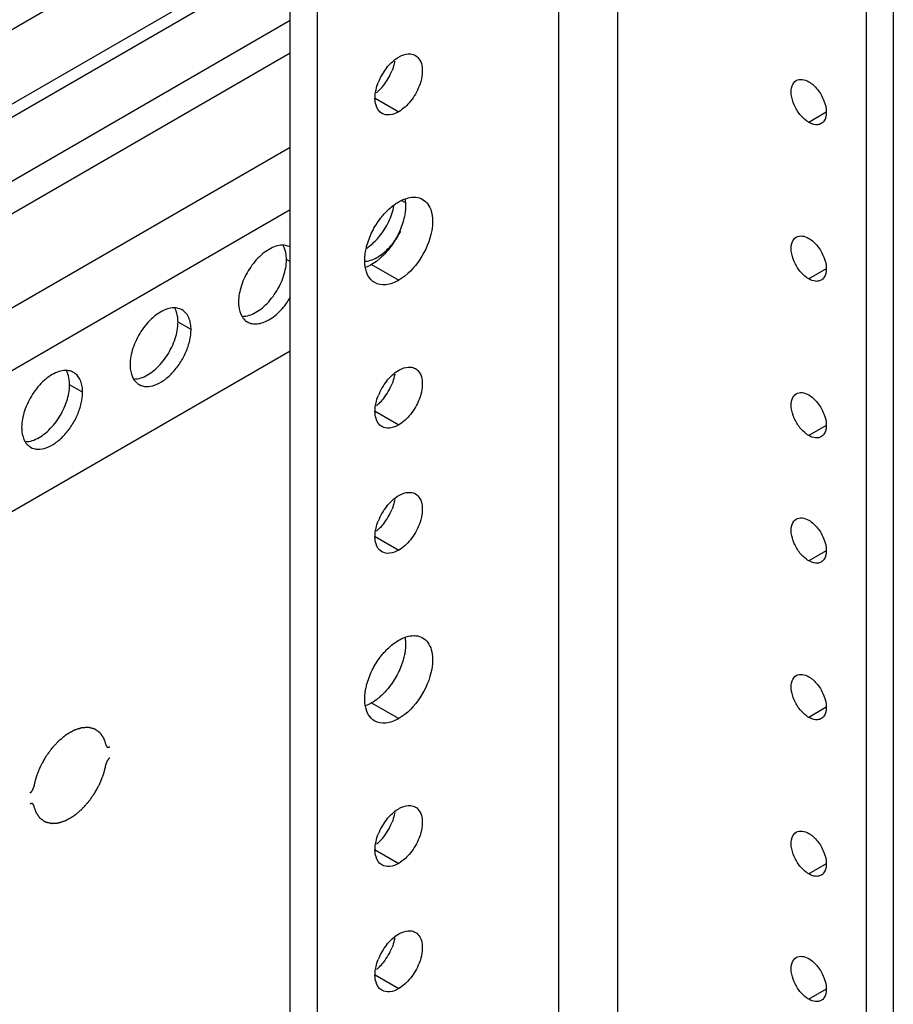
# Model space of a CAD drawing. Header units: inches. Extents: x 3 to 177, y 3 to 114.
# Tile 87 of 95: x 154.43 to 156.33, y 92.97 to 95.11. Entities that reach past the tile are written whole.
import ezdxf

# ---------------------------------------------------------------- set-up
doc = ezdxf.new("R2010")
doc.units = ezdxf.units.IN
doc.header["$LTSCALE"] = 9.973333
doc.header["$MEASUREMENT"] = 0
doc.layers.get('0').update_dxf_attribs({"linetype": 'CONTINUOUS'})
doc.layers.add('03_ALL_AXES', color=7, linetype='CONTINUOUS')
doc.layers.add('05_ALL_CURVES', color=7, linetype='CONTINUOUS')

msp = doc.modelspace()

# ---------------------------------------------------------------- linework, layer by layer
at = {"color": 7, "linetype": 'Continuous'}
for p, q in [((155.0221, 92.1159), (155.0221, 98.8192)), ((155.081, 92.0818), (155.081, 98.7851)), ((155.6061, 91.7786), (155.6061, 98.482)), ((155.7344, 91.7046), (155.7344, 98.4079)), ((156.2741, 98.0963), (156.2741, 91.393)), ((156.333, 98.0623), (156.333, 91.359)), ((155.0221, 95.4364), (153.6866, 94.6653)), ((155.0221, 95.2747), (152.2864, 93.6953)), ((152.3108, 93.6812), (155.0221, 95.2465)), ((155.0221, 95.107), (152.4316, 93.6114)), ((155.0221, 95.0363), (152.4929, 93.576)), ((152.6696, 93.474), (155.0221, 94.8322)), ((152.7875, 93.4059), (155.0221, 94.6961)), ((153.0529, 93.2527), (155.0221, 94.3896))]:
    msp.add_line(p, q, dxfattribs=at)
at = {"layer": '03_ALL_AXES', "color": 7, "linetype": 'Continuous'}
for p, q in [((155.2064, 94.9386), (155.2578, 94.9089)), ((156.1874, 94.9078), (156.1492, 94.8858)), ((155.2708, 94.7117), (155.2645, 94.7153)), ((155.0221, 94.5831), (155.0138, 94.5879)), ((155.1988, 94.5769), (155.2578, 94.5428)), ((156.1874, 94.5676), (156.1492, 94.5456)), ((154.8064, 94.4355), (154.7781, 94.4518)), ((154.5707, 94.2994), (154.5424, 94.3157)), ((155.2064, 94.2581), (155.2578, 94.2285)), ((156.1874, 94.2274), (156.1492, 94.2054)), ((155.2064, 93.986), (155.2578, 93.9563)), ((156.1874, 93.9552), (156.1492, 93.9332)), ((155.1988, 93.6243), (155.2578, 93.5903)), ((156.1874, 93.615), (156.1492, 93.593)), ((155.2064, 93.3056), (155.2578, 93.2759)), ((156.1874, 93.2748), (156.1492, 93.2528)), ((155.2064, 93.0334), (155.2578, 93.0037)), ((156.1874, 93.0026), (156.1492, 92.9806))]:
    msp.add_line(p, q, dxfattribs=at)
for centre, radius, start, end in [((155.3282, 94.9276), 0.1232, 141.2221, 158.7782), ((155.1285, 95.0429), 0.1232, 321.2221, 338.7782), ((155.1385, 95.0349), 0.1104, 314.204, 321.2051), ((155.1468, 95.0264), 0.0986, 309.5335, 314.1947), ((155.1202, 94.7221), 0.1596, 321.2746, 332.9424), ((155.0055, 94.5798), 0.039, 84.9317, 89.9013), ((155.1296, 94.7148), 0.1476, 318.712, 321.2156), ((154.7698, 94.4437), 0.039, 84.9317, 89.9013), ((154.7713, 94.4511), 0.0314, 51.4033, 60.0287), ((154.9447, 94.4794), 0.0314, 231.4033, 240.0287), ((154.5341, 94.3076), 0.039, 84.9317, 89.9013), ((154.5356, 94.315), 0.0314, 51.4033, 60.0287), ((154.709, 94.3433), 0.0314, 231.4033, 240.0287), ((155.3282, 94.2472), 0.1232, 141.2221, 158.7782), ((155.1285, 94.3625), 0.1232, 321.2221, 338.7782), ((155.1468, 94.346), 0.0986, 309.5335, 314.1947), ((155.1385, 94.3544), 0.1104, 314.204, 321.2051), ((154.4733, 94.2073), 0.0314, 231.4033, 240.0287), ((155.3282, 93.975), 0.1232, 141.2221, 158.7782), ((155.1285, 94.0903), 0.1232, 321.2221, 338.7782), ((155.1468, 94.0738), 0.0986, 309.5335, 314.1947), ((155.1385, 94.0823), 0.1104, 314.204, 321.2051), ((155.3282, 93.2946), 0.1232, 141.2221, 158.7782), ((155.1285, 93.4099), 0.1232, 321.2221, 338.7782), ((155.1385, 93.4019), 0.1104, 314.204, 321.2051), ((155.1468, 93.3934), 0.0986, 309.5335, 314.1947), ((155.3282, 93.0224), 0.1232, 141.2221, 158.7782), ((155.1285, 93.1377), 0.1232, 321.2221, 338.7782), ((155.1385, 93.1297), 0.1104, 314.204, 321.2051), ((155.1468, 93.1212), 0.0986, 309.5335, 314.1947)]:
    msp.add_arc(centre, radius, start, end, dxfattribs=at)
for points in [[(155.2471, 95.0201), (155.2505, 95.0229), (155.254, 95.0254), (155.2578, 95.0276)], [(155.2835, 95.0345), (155.2872, 95.0341), (155.2909, 95.033), (155.2941, 95.0312)], [(156.1762, 94.8831), (156.1738, 94.8817), (156.171, 94.8809), (156.1683, 94.8807)], [(156.1823, 94.8887), (156.1807, 94.8865), (156.1786, 94.8845), (156.1762, 94.8831)], [(155.2578, 94.7132), (155.2615, 94.7153), (155.2653, 94.7172), (155.2693, 94.7188)], [(155.2309, 94.6038), (155.2266, 94.5989), (155.2219, 94.5943), (155.217, 94.59)], [(155.1988, 94.5769), (155.1946, 94.5744), (155.1901, 94.5723), (155.1855, 94.5706)], [(156.1762, 94.5429), (156.1738, 94.5415), (156.171, 94.5407), (156.1683, 94.5404)], [(156.1823, 94.5485), (156.1807, 94.5463), (156.1786, 94.5443), (156.1762, 94.5429)], [(155.2471, 94.3397), (155.2505, 94.3424), (155.254, 94.345), (155.2578, 94.3471)], [(155.2835, 94.354), (155.2872, 94.3537), (155.2909, 94.3526), (155.2941, 94.3507)], [(156.1762, 94.2027), (156.1738, 94.2013), (156.171, 94.2005), (156.1683, 94.2002)], [(156.1823, 94.2083), (156.1807, 94.206), (156.1786, 94.2041), (156.1762, 94.2027)], [(155.2835, 94.0819), (155.2872, 94.0815), (155.2909, 94.0804), (155.2941, 94.0786)], [(155.2471, 94.0675), (155.2505, 94.0703), (155.254, 94.0728), (155.2578, 94.075)], [(156.1823, 93.9361), (156.1807, 93.9339), (156.1786, 93.9319), (156.1762, 93.9305)], [(156.1762, 93.9305), (156.1738, 93.9291), (156.171, 93.9283), (156.1683, 93.9281)], [(155.2578, 93.7606), (155.262, 93.7631), (155.2665, 93.7652), (155.2711, 93.7669)], [(155.2309, 93.6512), (155.2266, 93.6463), (155.2219, 93.6417), (155.217, 93.6374)], [(155.1988, 93.6243), (155.1946, 93.6218), (155.1901, 93.6197), (155.1855, 93.618)], [(156.1762, 93.5903), (156.1738, 93.5889), (156.171, 93.5881), (156.1683, 93.5879)], [(156.1823, 93.5959), (156.1807, 93.5937), (156.1786, 93.5917), (156.1762, 93.5903)], [(155.2835, 93.4014), (155.2872, 93.4011), (155.2909, 93.4), (155.2941, 93.3982)], [(155.2471, 93.3871), (155.2505, 93.3899), (155.254, 93.3924), (155.2578, 93.3946)], [(156.1762, 93.2501), (156.1738, 93.2487), (156.171, 93.2479), (156.1683, 93.2477)], [(156.1823, 93.2557), (156.1807, 93.2535), (156.1786, 93.2515), (156.1762, 93.2501)], [(155.2471, 93.1149), (155.2505, 93.1177), (155.254, 93.1202), (155.2578, 93.1224)], [(155.2835, 93.1293), (155.2872, 93.129), (155.2909, 93.1278), (155.2941, 93.126)], [(156.1762, 92.9779), (156.1738, 92.9765), (156.171, 92.9757), (156.1683, 92.9755)], [(156.1823, 92.9836), (156.1807, 92.9813), (156.1786, 92.9793), (156.1762, 92.9779)]]:
    msp.add_open_spline(points, degree=3, dxfattribs=at)
for points, knots in [([(155.2578, 95.0276), (155.2599, 95.0288), (155.2679, 95.0328), (155.277, 95.035), (155.2835, 95.0345)], [0, 0, 0, 0, 0.277752, 1, 1, 1, 1]), ([(155.2941, 95.0312), (155.2981, 95.0288), (155.3054, 95.0209), (155.3098, 95.0044), (155.3088, 94.9847), (155.305, 94.9712), (155.3023, 94.9643)], [0, 0, 0, 0, 0.193682, 0.420709, 0.692081, 1, 1, 1, 1]), ([(155.2321, 95.0048), (155.2332, 95.0062), (155.2379, 95.0117), (155.243, 95.0167), (155.2471, 95.0201)], [0, 0, 0, 0, 0.25786, 1, 1, 1, 1]), ([(155.2491, 95.019), (155.2488, 95.0173), (155.2474, 95.0102), (155.2453, 95.0033), (155.2433, 94.9983)], [0, 0, 0, 0, 0.241662, 1, 1, 1, 1]), ([(156.1222, 94.9766), (156.1258, 94.9787), (156.1358, 94.9802), (156.1447, 94.9765), (156.1492, 94.974)], [0, 0, 0, 0, 0.45002, 1, 1, 1, 1]), ([(155.2075, 94.9515), (155.2078, 94.9532), (155.2092, 94.9603), (155.2113, 94.9671), (155.2133, 94.9722)], [0, 0, 0, 0, 0.241662, 1, 1, 1, 1]), ([(155.3023, 94.9643), (155.2977, 94.9526), (155.2856, 94.9315), (155.2677, 94.9146), (155.2578, 94.9089)], [0, 0, 0, 0, 0.522775, 1, 1, 1, 1]), ([(156.1301, 94.9027), (156.125, 94.9091), (156.1167, 94.9229), (156.1104, 94.9444), (156.1109, 94.9639), (156.1179, 94.9741), (156.1222, 94.9766)], [0, 0, 0, 0, 0.300903, 0.584207, 0.817574, 1, 1, 1, 1]), ([(156.1492, 94.974), (156.1566, 94.9697), (156.1699, 94.9572), (156.1831, 94.934), (156.189, 94.9101), (156.186, 94.8941), (156.1823, 94.8887)], [0, 0, 0, 0, 0.258394, 0.541451, 0.799846, 1, 1, 1, 1]), ([(155.2214, 94.9053), (155.2151, 94.909), (155.2052, 94.9248), (155.2059, 94.9421), (155.2075, 94.9515)], [0, 0, 0, 0, 0.433079, 1, 1, 1, 1]), ([(155.2578, 94.9089), (155.2518, 94.9054), (155.2398, 94.9005), (155.2263, 94.9025), (155.2214, 94.9053)], [0, 0, 0, 0, 0.549981, 1, 1, 1, 1]), ([(156.1492, 94.8858), (156.1475, 94.8868), (156.1404, 94.8915), (156.1342, 94.8976), (156.1301, 94.9027)], [0, 0, 0, 0, 0.231048, 1, 1, 1, 1]), ([(156.1683, 94.8807), (156.1668, 94.8805), (156.1601, 94.8807), (156.1537, 94.8832), (156.1492, 94.8858)], [0, 0, 0, 0, 0.225557, 1, 1, 1, 1]), ([(155.2693, 94.7188), (155.271, 94.7195), (155.2776, 94.7218), (155.2846, 94.7231), (155.2898, 94.7233)], [0, 0, 0, 0, 0.2659, 1, 1, 1, 1]), ([(155.2898, 94.7233), (155.2916, 94.7233), (155.2986, 94.7231), (155.3055, 94.7209), (155.3099, 94.7184)], [0, 0, 0, 0, 0.262582, 1, 1, 1, 1]), ([(155.2164, 94.6386), (155.2242, 94.6483), (155.2372, 94.6691), (155.2452, 94.6924), (155.2475, 94.7041)], [0, 0, 0, 0, 0.509126, 1, 1, 1, 1]), ([(155.2258, 94.6863), (155.2282, 94.6891), (155.2378, 94.6992), (155.2489, 94.7081), (155.2578, 94.7132)], [0, 0, 0, 0, 0.265662, 1, 1, 1, 1]), ([(155.2716, 94.718), (155.272, 94.7154), (155.2732, 94.7043), (155.2723, 94.693), (155.2708, 94.6846)], [0, 0, 0, 0, 0.232633, 1, 1, 1, 1]), ([(155.3099, 94.7184), (155.3144, 94.7158), (155.3226, 94.7081), (155.3298, 94.6919), (155.3323, 94.6721), (155.331, 94.658), (155.3297, 94.6506)], [0, 0, 0, 0, 0.206058, 0.435043, 0.699368, 1, 1, 1, 1]), ([(155.2001, 94.6478), (155.2052, 94.6583), (155.2134, 94.6715), (155.2232, 94.6834), (155.2258, 94.6863)], [0, 0, 0, 0, 0.75367, 1, 1, 1, 1]), ([(155.2708, 94.6846), (155.2701, 94.6811), (155.2669, 94.6665), (155.2615, 94.6524), (155.2565, 94.6422)], [0, 0, 0, 0, 0.239985, 1, 1, 1, 1]), ([(155.1858, 94.6055), (155.1865, 94.609), (155.1897, 94.6236), (155.1951, 94.6377), (155.2001, 94.6478)], [0, 0, 0, 0, 0.239985, 1, 1, 1, 1]), ([(155.1886, 94.6126), (155.1911, 94.6142), (155.2013, 94.6218), (155.2103, 94.631), (155.2164, 94.6386)], [0, 0, 0, 0, 0.236213, 1, 1, 1, 1]), ([(155.2565, 94.6422), (155.2514, 94.6318), (155.2432, 94.6186), (155.2334, 94.6066), (155.2309, 94.6038)], [0, 0, 0, 0, 0.75367, 1, 1, 1, 1]), ([(155.3297, 94.6506), (155.3257, 94.6284), (155.3077, 94.5869), (155.2764, 94.5536), (155.2578, 94.5428)], [0, 0, 0, 0, 0.512472, 1, 1, 1, 1]), ([(156.1222, 94.6364), (156.1258, 94.6385), (156.1358, 94.64), (156.1447, 94.6363), (156.1492, 94.6337)], [0, 0, 0, 0, 0.45002, 1, 1, 1, 1]), ([(155.0056, 94.6188), (155.0041, 94.6188), (154.9979, 94.6185), (154.9918, 94.6169), (154.9874, 94.6153)], [0, 0, 0, 0, 0.235436, 1, 1, 1, 1]), ([(155.0098, 94.6117), (155.0096, 94.6124), (155.0085, 94.6149), (155.0073, 94.6174), (155.0062, 94.6191)], [0, 0, 0, 0, 0.257173, 1, 1, 1, 1]), ([(155.0227, 94.6144), (155.0217, 94.615), (155.0174, 94.6172), (155.0126, 94.6183), (155.009, 94.6187)], [0, 0, 0, 0, 0.245653, 1, 1, 1, 1]), ([(155.1855, 94.584), (155.1952, 94.5848), (155.2163, 94.5935), (155.2326, 94.6083), (155.2405, 94.6173)], [0, 0, 0, 0, 0.448677, 1, 1, 1, 1]), ([(156.1301, 94.5625), (156.125, 94.5689), (156.1167, 94.5827), (156.1104, 94.6042), (156.1109, 94.6237), (156.1179, 94.6339), (156.1222, 94.6364)], [0, 0, 0, 0, 0.300903, 0.584207, 0.817574, 1, 1, 1, 1]), ([(156.1492, 94.6337), (156.1566, 94.6295), (156.1699, 94.617), (156.1831, 94.5938), (156.189, 94.5698), (156.186, 94.5539), (156.1823, 94.5485)], [0, 0, 0, 0, 0.258394, 0.541451, 0.799846, 1, 1, 1, 1]), ([(154.9874, 94.6153), (154.9768, 94.6113), (154.9561, 94.5973), (154.9318, 94.5679), (154.9147, 94.5328), (154.9096, 94.5072), (154.9096, 94.4951)], [0, 0, 0, 0, 0.22565, 0.487907, 0.756853, 1, 1, 1, 1]), ([(155.0138, 94.5879), (155.0138, 94.59), (155.0135, 94.5981), (155.0119, 94.6062), (155.0098, 94.6117)], [0, 0, 0, 0, 0.268124, 1, 1, 1, 1]), ([(155.185, 94.5721), (155.1846, 94.5747), (155.1834, 94.5858), (155.1843, 94.597), (155.1858, 94.6055)], [0, 0, 0, 0, 0.232633, 1, 1, 1, 1]), ([(154.9361, 94.4677), (154.9466, 94.4716), (154.9674, 94.4857), (154.9917, 94.5151), (155.0088, 94.5501), (155.0138, 94.5757), (155.0138, 94.5879)], [0, 0, 0, 0, 0.22565, 0.487907, 0.756853, 1, 1, 1, 1]), ([(155.217, 94.59), (155.2156, 94.5887), (155.2098, 94.5839), (155.2036, 94.5796), (155.1988, 94.5769)], [0, 0, 0, 0, 0.260856, 1, 1, 1, 1]), ([(155.2056, 94.5377), (155.2001, 94.5408), (155.1902, 94.5513), (155.1861, 94.5648), (155.185, 94.5721)], [0, 0, 0, 0, 0.463491, 1, 1, 1, 1]), ([(156.1492, 94.5456), (156.1475, 94.5465), (156.1404, 94.5513), (156.1342, 94.5574), (156.1301, 94.5625)], [0, 0, 0, 0, 0.231048, 1, 1, 1, 1]), ([(155.2578, 94.5428), (155.2491, 94.5379), (155.2319, 94.5307), (155.2126, 94.5336), (155.2056, 94.5377)], [0, 0, 0, 0, 0.550513, 1, 1, 1, 1]), ([(156.1683, 94.5404), (156.1668, 94.5403), (156.1601, 94.5404), (156.1537, 94.543), (156.1492, 94.5456)], [0, 0, 0, 0, 0.225557, 1, 1, 1, 1]), ([(154.9096, 94.4951), (154.9096, 94.4921), (154.9102, 94.4814), (154.9132, 94.4705), (154.9173, 94.4639)], [0, 0, 0, 0, 0.276625, 1, 1, 1, 1]), ([(154.929, 94.4522), (154.9321, 94.4504), (154.9392, 94.4478), (154.951, 94.4475), (154.9635, 94.4506), (154.9815, 94.4591), (155.003, 94.4771), (155.0166, 94.4957), (155.0226, 94.5061)], [0, 0, 0, 0, 0.090888, 0.188186, 0.296334, 0.417232, 0.693673, 1, 1, 1, 1]), ([(154.7517, 94.4792), (154.7411, 94.4752), (154.7204, 94.4612), (154.6961, 94.4318), (154.679, 94.3967), (154.6739, 94.3711), (154.6739, 94.359)], [0, 0, 0, 0, 0.22565, 0.487907, 0.756853, 1, 1, 1, 1]), ([(154.7699, 94.4827), (154.7684, 94.4827), (154.7622, 94.4824), (154.7561, 94.4809), (154.7517, 94.4792)], [0, 0, 0, 0, 0.235436, 1, 1, 1, 1]), ([(154.7741, 94.4757), (154.7739, 94.4763), (154.7728, 94.4788), (154.7716, 94.4813), (154.7705, 94.483)], [0, 0, 0, 0, 0.257173, 1, 1, 1, 1]), ([(154.787, 94.4783), (154.786, 94.4789), (154.7817, 94.4811), (154.7769, 94.4823), (154.7733, 94.4826)], [0, 0, 0, 0, 0.245653, 1, 1, 1, 1]), ([(154.7781, 94.4518), (154.7781, 94.454), (154.7778, 94.462), (154.7762, 94.4701), (154.7741, 94.4757)], [0, 0, 0, 0, 0.268124, 1, 1, 1, 1]), ([(154.8064, 94.4355), (154.8064, 94.4397), (154.8058, 94.4478), (154.8022, 94.4622), (154.7961, 94.4715), (154.7909, 94.4757)], [0, 0, 0, 0, 0.287162, 0.548363, 1, 1, 1, 1]), ([(154.9179, 94.4641), (154.9193, 94.4641), (154.9255, 94.4645), (154.9316, 94.466), (154.9361, 94.4677)], [0, 0, 0, 0, 0.235436, 1, 1, 1, 1]), ([(154.7004, 94.3316), (154.7109, 94.3356), (154.7317, 94.3496), (154.756, 94.379), (154.7731, 94.4141), (154.7781, 94.4397), (154.7781, 94.4518)], [0, 0, 0, 0, 0.22565, 0.487907, 0.756853, 1, 1, 1, 1]), ([(154.9173, 94.4639), (154.9178, 94.463), (154.92, 94.4597), (154.9228, 94.4567), (154.9251, 94.4549)], [0, 0, 0, 0, 0.258072, 1, 1, 1, 1]), ([(154.6933, 94.3161), (154.698, 94.3134), (154.7098, 94.3104), (154.7287, 94.3142), (154.748, 94.3247), (154.7666, 94.3412), (154.7829, 94.3621), (154.7958, 94.3859), (154.8042, 94.4106), (154.8064, 94.4275), (154.8064, 94.4355)], [0, 0, 0, 0, 0.086936, 0.18641, 0.303807, 0.437621, 0.582126, 0.729411, 0.871212, 1, 1, 1, 1]), ([(154.6739, 94.359), (154.6739, 94.356), (154.6745, 94.3453), (154.6775, 94.3344), (154.6816, 94.3278)], [0, 0, 0, 0, 0.276625, 1, 1, 1, 1]), ([(154.516, 94.3431), (154.5054, 94.3392), (154.4847, 94.3251), (154.4604, 94.2957), (154.4433, 94.2606), (154.4382, 94.2351), (154.4382, 94.2229)], [0, 0, 0, 0, 0.22565, 0.487907, 0.756853, 1, 1, 1, 1]), ([(154.5342, 94.3467), (154.5327, 94.3467), (154.5265, 94.3463), (154.5204, 94.3448), (154.516, 94.3431)], [0, 0, 0, 0, 0.235436, 1, 1, 1, 1]), ([(154.5384, 94.3396), (154.5382, 94.3402), (154.5371, 94.3428), (154.5359, 94.3452), (154.5348, 94.3469)], [0, 0, 0, 0, 0.257173, 1, 1, 1, 1]), ([(154.5513, 94.3423), (154.5503, 94.3429), (154.546, 94.345), (154.5412, 94.3462), (154.5376, 94.3465)], [0, 0, 0, 0, 0.245653, 1, 1, 1, 1]), ([(154.5424, 94.3157), (154.5424, 94.3179), (154.5421, 94.326), (154.5405, 94.334), (154.5384, 94.3396)], [0, 0, 0, 0, 0.268124, 1, 1, 1, 1]), ([(154.5707, 94.2994), (154.5707, 94.3036), (154.5701, 94.3118), (154.5665, 94.3261), (154.5604, 94.3354), (154.5552, 94.3396)], [0, 0, 0, 0, 0.287162, 0.548363, 1, 1, 1, 1]), ([(155.2321, 94.3244), (155.2332, 94.3258), (155.2379, 94.3313), (155.243, 94.3363), (155.2471, 94.3397)], [0, 0, 0, 0, 0.25786, 1, 1, 1, 1]), ([(155.2491, 94.3386), (155.2488, 94.3368), (155.2474, 94.3298), (155.2453, 94.3229), (155.2433, 94.3179)], [0, 0, 0, 0, 0.241662, 1, 1, 1, 1]), ([(155.2578, 94.3471), (155.2599, 94.3484), (155.2679, 94.3524), (155.277, 94.3546), (155.2835, 94.354)], [0, 0, 0, 0, 0.277752, 1, 1, 1, 1]), ([(155.2941, 94.3507), (155.2981, 94.3484), (155.3054, 94.3405), (155.3098, 94.324), (155.3088, 94.3043), (155.305, 94.2908), (155.3023, 94.2838)], [0, 0, 0, 0, 0.193682, 0.420709, 0.692081, 1, 1, 1, 1]), ([(154.6816, 94.3278), (154.6821, 94.3269), (154.6843, 94.3236), (154.6871, 94.3206), (154.6894, 94.3188)], [0, 0, 0, 0, 0.258072, 1, 1, 1, 1]), ([(154.6822, 94.3281), (154.6836, 94.3281), (154.6898, 94.3284), (154.6959, 94.3299), (154.7004, 94.3316)], [0, 0, 0, 0, 0.235436, 1, 1, 1, 1]), ([(154.4576, 94.18), (154.4623, 94.1773), (154.4741, 94.1743), (154.493, 94.1781), (154.5123, 94.1887), (154.5309, 94.2051), (154.5472, 94.226), (154.5601, 94.2498), (154.5685, 94.2746), (154.5707, 94.2914), (154.5707, 94.2994)], [0, 0, 0, 0, 0.086936, 0.18641, 0.303807, 0.437621, 0.582126, 0.729411, 0.871212, 1, 1, 1, 1]), ([(154.4647, 94.1955), (154.4752, 94.1995), (154.496, 94.2135), (154.5203, 94.2429), (154.5374, 94.278), (154.5424, 94.3036), (154.5424, 94.3157)], [0, 0, 0, 0, 0.22565, 0.487907, 0.756853, 1, 1, 1, 1]), ([(156.1301, 94.2223), (156.125, 94.2286), (156.1167, 94.2424), (156.1104, 94.264), (156.1109, 94.2835), (156.1179, 94.2937), (156.1222, 94.2962)], [0, 0, 0, 0, 0.300903, 0.584207, 0.817574, 1, 1, 1, 1]), ([(156.1222, 94.2962), (156.1258, 94.2983), (156.1358, 94.2998), (156.1447, 94.2961), (156.1492, 94.2935)], [0, 0, 0, 0, 0.45002, 1, 1, 1, 1]), ([(155.2075, 94.2711), (155.2078, 94.2728), (155.2092, 94.2798), (155.2113, 94.2867), (155.2133, 94.2918)], [0, 0, 0, 0, 0.241662, 1, 1, 1, 1]), ([(155.3023, 94.2838), (155.2977, 94.2722), (155.2856, 94.2511), (155.2677, 94.2342), (155.2578, 94.2285)], [0, 0, 0, 0, 0.522775, 1, 1, 1, 1]), ([(156.1492, 94.2935), (156.1566, 94.2893), (156.1699, 94.2767), (156.1831, 94.2536), (156.189, 94.2296), (156.186, 94.2137), (156.1823, 94.2083)], [0, 0, 0, 0, 0.258394, 0.541451, 0.799846, 1, 1, 1, 1]), ([(155.2214, 94.2249), (155.2151, 94.2285), (155.2052, 94.2443), (155.2059, 94.2617), (155.2075, 94.2711)], [0, 0, 0, 0, 0.433079, 1, 1, 1, 1]), ([(154.4382, 94.2229), (154.4382, 94.2199), (154.4388, 94.2092), (154.4418, 94.1983), (154.4459, 94.1917)], [0, 0, 0, 0, 0.276625, 1, 1, 1, 1]), ([(155.2578, 94.2285), (155.2518, 94.225), (155.2398, 94.2201), (155.2263, 94.2221), (155.2214, 94.2249)], [0, 0, 0, 0, 0.549981, 1, 1, 1, 1]), ([(156.1492, 94.2054), (156.1475, 94.2063), (156.1404, 94.2111), (156.1342, 94.2172), (156.1301, 94.2223)], [0, 0, 0, 0, 0.231048, 1, 1, 1, 1]), ([(154.4459, 94.1917), (154.4464, 94.1908), (154.4486, 94.1875), (154.4514, 94.1845), (154.4537, 94.1827)], [0, 0, 0, 0, 0.258072, 1, 1, 1, 1]), ([(154.4464, 94.192), (154.4479, 94.192), (154.4541, 94.1923), (154.4602, 94.1939), (154.4647, 94.1955)], [0, 0, 0, 0, 0.235436, 1, 1, 1, 1]), ([(156.1683, 94.2002), (156.1668, 94.2001), (156.1601, 94.2002), (156.1537, 94.2028), (156.1492, 94.2054)], [0, 0, 0, 0, 0.225557, 1, 1, 1, 1]), ([(155.2578, 94.075), (155.2599, 94.0762), (155.2679, 94.0802), (155.277, 94.0824), (155.2835, 94.0819)], [0, 0, 0, 0, 0.277752, 1, 1, 1, 1]), ([(155.2321, 94.0522), (155.2332, 94.0536), (155.2379, 94.0591), (155.243, 94.0641), (155.2471, 94.0675)], [0, 0, 0, 0, 0.25786, 1, 1, 1, 1]), ([(155.2491, 94.0664), (155.2488, 94.0647), (155.2474, 94.0576), (155.2453, 94.0508), (155.2433, 94.0457)], [0, 0, 0, 0, 0.241662, 1, 1, 1, 1]), ([(155.2941, 94.0786), (155.2981, 94.0762), (155.3054, 94.0683), (155.3098, 94.0518), (155.3088, 94.0322), (155.305, 94.0186), (155.3023, 94.0117)], [0, 0, 0, 0, 0.193682, 0.420709, 0.692081, 1, 1, 1, 1]), ([(155.2075, 93.9989), (155.2078, 94.0006), (155.2092, 94.0077), (155.2113, 94.0146), (155.2133, 94.0196)], [0, 0, 0, 0, 0.241662, 1, 1, 1, 1]), ([(156.1301, 93.9501), (156.125, 93.9565), (156.1167, 93.9703), (156.1104, 93.9918), (156.1109, 94.0113), (156.1179, 94.0216), (156.1222, 94.024)], [0, 0, 0, 0, 0.300903, 0.584207, 0.817574, 1, 1, 1, 1]), ([(156.1222, 94.024), (156.1258, 94.0261), (156.1358, 94.0276), (156.1447, 94.0239), (156.1492, 94.0214)], [0, 0, 0, 0, 0.45002, 1, 1, 1, 1]), ([(156.1492, 94.0214), (156.1566, 94.0171), (156.1699, 94.0046), (156.1831, 93.9815), (156.189, 93.9575), (156.186, 93.9415), (156.1823, 93.9361)], [0, 0, 0, 0, 0.258394, 0.541451, 0.799846, 1, 1, 1, 1]), ([(155.2214, 93.9527), (155.2151, 93.9564), (155.2052, 93.9722), (155.2059, 93.9895), (155.2075, 93.9989)], [0, 0, 0, 0, 0.433079, 1, 1, 1, 1]), ([(155.3023, 94.0117), (155.2977, 94), (155.2856, 93.9789), (155.2677, 93.962), (155.2578, 93.9563)], [0, 0, 0, 0, 0.522775, 1, 1, 1, 1]), ([(155.2578, 93.9563), (155.2518, 93.9529), (155.2398, 93.9479), (155.2263, 93.9499), (155.2214, 93.9527)], [0, 0, 0, 0, 0.549981, 1, 1, 1, 1]), ([(156.1492, 93.9332), (156.1475, 93.9342), (156.1404, 93.9389), (156.1342, 93.945), (156.1301, 93.9501)], [0, 0, 0, 0, 0.231048, 1, 1, 1, 1]), ([(156.1683, 93.9281), (156.1668, 93.9279), (156.1601, 93.9281), (156.1537, 93.9306), (156.1492, 93.9332)], [0, 0, 0, 0, 0.225557, 1, 1, 1, 1]), ([(155.2258, 93.7337), (155.2282, 93.7365), (155.2378, 93.7466), (155.2489, 93.7555), (155.2578, 93.7606)], [0, 0, 0, 0, 0.265662, 1, 1, 1, 1]), ([(155.2716, 93.7654), (155.272, 93.7628), (155.2732, 93.7517), (155.2723, 93.7405), (155.2708, 93.732)], [0, 0, 0, 0, 0.232633, 1, 1, 1, 1]), ([(155.2711, 93.7669), (155.2727, 93.7675), (155.2787, 93.7695), (155.2851, 93.7706), (155.2898, 93.7707)], [0, 0, 0, 0, 0.264553, 1, 1, 1, 1]), ([(155.2898, 93.7707), (155.2916, 93.7707), (155.2986, 93.7705), (155.3055, 93.7684), (155.3099, 93.7658)], [0, 0, 0, 0, 0.262582, 1, 1, 1, 1]), ([(155.3099, 93.7658), (155.3144, 93.7632), (155.3226, 93.7555), (155.3298, 93.7393), (155.3323, 93.7195), (155.331, 93.7054), (155.3297, 93.698)], [0, 0, 0, 0, 0.206058, 0.435043, 0.699368, 1, 1, 1, 1]), ([(155.2001, 93.6953), (155.2052, 93.7057), (155.2134, 93.7189), (155.2232, 93.7309), (155.2258, 93.7337)], [0, 0, 0, 0, 0.75367, 1, 1, 1, 1]), ([(155.2708, 93.732), (155.2701, 93.7285), (155.2669, 93.7139), (155.2615, 93.6998), (155.2565, 93.6896)], [0, 0, 0, 0, 0.239985, 1, 1, 1, 1]), ([(155.3297, 93.698), (155.3257, 93.6758), (155.3077, 93.6343), (155.2764, 93.601), (155.2578, 93.5903)], [0, 0, 0, 0, 0.512472, 1, 1, 1, 1]), ([(155.1858, 93.6529), (155.1865, 93.6564), (155.1897, 93.671), (155.1951, 93.6851), (155.2001, 93.6953)], [0, 0, 0, 0, 0.239985, 1, 1, 1, 1]), ([(155.2565, 93.6896), (155.2514, 93.6792), (155.2432, 93.666), (155.2334, 93.654), (155.2309, 93.6512)], [0, 0, 0, 0, 0.75367, 1, 1, 1, 1]), ([(156.1301, 93.6099), (156.125, 93.6163), (156.1167, 93.6301), (156.1104, 93.6516), (156.1109, 93.6711), (156.1179, 93.6814), (156.1222, 93.6838)], [0, 0, 0, 0, 0.300903, 0.584207, 0.817574, 1, 1, 1, 1]), ([(156.1222, 93.6838), (156.1258, 93.6859), (156.1358, 93.6874), (156.1447, 93.6837), (156.1492, 93.6812)], [0, 0, 0, 0, 0.45002, 1, 1, 1, 1]), ([(156.1492, 93.6812), (156.1566, 93.6769), (156.1699, 93.6644), (156.1831, 93.6412), (156.189, 93.6173), (156.186, 93.6013), (156.1823, 93.5959)], [0, 0, 0, 0, 0.258394, 0.541451, 0.799846, 1, 1, 1, 1]), ([(155.185, 93.6195), (155.1846, 93.6221), (155.1834, 93.6332), (155.1843, 93.6444), (155.1858, 93.6529)], [0, 0, 0, 0, 0.232633, 1, 1, 1, 1]), ([(155.217, 93.6374), (155.2156, 93.6362), (155.2098, 93.6314), (155.2036, 93.627), (155.1988, 93.6243)], [0, 0, 0, 0, 0.260856, 1, 1, 1, 1]), ([(155.2056, 93.5851), (155.2001, 93.5883), (155.1902, 93.5988), (155.1861, 93.6123), (155.185, 93.6195)], [0, 0, 0, 0, 0.463491, 1, 1, 1, 1]), ([(155.2578, 93.5903), (155.2491, 93.5853), (155.2319, 93.5781), (155.2126, 93.581), (155.2056, 93.5851)], [0, 0, 0, 0, 0.550513, 1, 1, 1, 1]), ([(156.1492, 93.593), (156.1475, 93.594), (156.1404, 93.5987), (156.1342, 93.6048), (156.1301, 93.6099)], [0, 0, 0, 0, 0.231048, 1, 1, 1, 1]), ([(156.1683, 93.5879), (156.1668, 93.5877), (156.1601, 93.5879), (156.1537, 93.5904), (156.1492, 93.593)], [0, 0, 0, 0, 0.225557, 1, 1, 1, 1]), ([(155.2578, 93.3946), (155.2599, 93.3958), (155.2679, 93.3998), (155.277, 93.402), (155.2835, 93.4014)], [0, 0, 0, 0, 0.277752, 1, 1, 1, 1]), ([(155.2941, 93.3982), (155.2981, 93.3958), (155.3054, 93.3879), (155.3098, 93.3714), (155.3088, 93.3517), (155.305, 93.3382), (155.3023, 93.3313)], [0, 0, 0, 0, 0.193682, 0.420709, 0.692081, 1, 1, 1, 1]), ([(155.2321, 93.3718), (155.2332, 93.3732), (155.2379, 93.3787), (155.243, 93.3837), (155.2471, 93.3871)], [0, 0, 0, 0, 0.25786, 1, 1, 1, 1]), ([(155.2491, 93.386), (155.2488, 93.3843), (155.2474, 93.3772), (155.2453, 93.3703), (155.2433, 93.3653)], [0, 0, 0, 0, 0.241662, 1, 1, 1, 1]), ([(155.2075, 93.3185), (155.2078, 93.3202), (155.2092, 93.3273), (155.2113, 93.3341), (155.2133, 93.3392)], [0, 0, 0, 0, 0.241662, 1, 1, 1, 1]), ([(156.1301, 93.2697), (156.125, 93.2761), (156.1167, 93.2899), (156.1104, 93.3114), (156.1109, 93.3309), (156.1179, 93.3411), (156.1222, 93.3436)], [0, 0, 0, 0, 0.300903, 0.584207, 0.817574, 1, 1, 1, 1]), ([(156.1222, 93.3436), (156.1258, 93.3457), (156.1358, 93.3472), (156.1447, 93.3435), (156.1492, 93.3409)], [0, 0, 0, 0, 0.45002, 1, 1, 1, 1]), ([(156.1492, 93.3409), (156.1566, 93.3367), (156.1699, 93.3242), (156.1831, 93.301), (156.189, 93.277), (156.186, 93.2611), (156.1823, 93.2557)], [0, 0, 0, 0, 0.258394, 0.541451, 0.799846, 1, 1, 1, 1]), ([(155.2214, 93.2723), (155.2151, 93.2759), (155.2052, 93.2918), (155.2059, 93.3091), (155.2075, 93.3185)], [0, 0, 0, 0, 0.433079, 1, 1, 1, 1]), ([(155.3023, 93.3313), (155.2977, 93.3196), (155.2856, 93.2985), (155.2677, 93.2816), (155.2578, 93.2759)], [0, 0, 0, 0, 0.522775, 1, 1, 1, 1]), ([(155.2578, 93.2759), (155.2518, 93.2724), (155.2398, 93.2675), (155.2263, 93.2695), (155.2214, 93.2723)], [0, 0, 0, 0, 0.549981, 1, 1, 1, 1]), ([(156.1492, 93.2528), (156.1475, 93.2538), (156.1404, 93.2585), (156.1342, 93.2646), (156.1301, 93.2697)], [0, 0, 0, 0, 0.231048, 1, 1, 1, 1]), ([(156.1683, 93.2477), (156.1668, 93.2475), (156.1601, 93.2477), (156.1537, 93.2502), (156.1492, 93.2528)], [0, 0, 0, 0, 0.225557, 1, 1, 1, 1]), ([(155.2578, 93.1224), (155.2599, 93.1236), (155.2679, 93.1277), (155.277, 93.1298), (155.2835, 93.1293)], [0, 0, 0, 0, 0.277752, 1, 1, 1, 1]), ([(155.2941, 93.126), (155.2981, 93.1237), (155.3054, 93.1157), (155.3098, 93.0992), (155.3088, 93.0796), (155.305, 93.066), (155.3023, 93.0591)], [0, 0, 0, 0, 0.193682, 0.420709, 0.692081, 1, 1, 1, 1]), ([(155.2321, 93.0996), (155.2332, 93.1011), (155.2379, 93.1065), (155.243, 93.1116), (155.2471, 93.1149)], [0, 0, 0, 0, 0.25786, 1, 1, 1, 1]), ([(155.2491, 93.1138), (155.2488, 93.1121), (155.2474, 93.1051), (155.2453, 93.0982), (155.2433, 93.0931)], [0, 0, 0, 0, 0.241662, 1, 1, 1, 1]), ([(155.2075, 93.0463), (155.2078, 93.0481), (155.2092, 93.0551), (155.2113, 93.062), (155.2133, 93.067)], [0, 0, 0, 0, 0.241662, 1, 1, 1, 1]), ([(155.3023, 93.0591), (155.2977, 93.0474), (155.2856, 93.0263), (155.2677, 93.0095), (155.2578, 93.0037)], [0, 0, 0, 0, 0.522775, 1, 1, 1, 1]), ([(156.1301, 92.9975), (156.125, 93.0039), (156.1167, 93.0177), (156.1104, 93.0392), (156.1109, 93.0587), (156.1179, 93.069), (156.1222, 93.0715)], [0, 0, 0, 0, 0.300903, 0.584207, 0.817574, 1, 1, 1, 1]), ([(156.1222, 93.0715), (156.1258, 93.0736), (156.1358, 93.075), (156.1447, 93.0714), (156.1492, 93.0688)], [0, 0, 0, 0, 0.45002, 1, 1, 1, 1]), ([(156.1492, 93.0688), (156.1566, 93.0645), (156.1699, 93.052), (156.1831, 93.0289), (156.189, 93.0049), (156.186, 92.9889), (156.1823, 92.9836)], [0, 0, 0, 0, 0.258394, 0.541451, 0.799846, 1, 1, 1, 1]), ([(155.2214, 93.0001), (155.2151, 93.0038), (155.2052, 93.0196), (155.2059, 93.0369), (155.2075, 93.0463)], [0, 0, 0, 0, 0.433079, 1, 1, 1, 1]), ([(155.2578, 93.0037), (155.2518, 93.0003), (155.2398, 92.9953), (155.2263, 92.9973), (155.2214, 93.0001)], [0, 0, 0, 0, 0.549981, 1, 1, 1, 1]), ([(156.1492, 92.9806), (156.1475, 92.9816), (156.1404, 92.9863), (156.1342, 92.9924), (156.1301, 92.9975)], [0, 0, 0, 0, 0.231048, 1, 1, 1, 1]), ([(156.1683, 92.9755), (156.1668, 92.9754), (156.1601, 92.9755), (156.1537, 92.978), (156.1492, 92.9806)], [0, 0, 0, 0, 0.225557, 1, 1, 1, 1])]:
    msp.add_open_spline(points, degree=3, knots=knots, dxfattribs=at)
at = {"layer": '05_ALL_CURVES', "color": 7, "linetype": 'Continuous'}
for points, knots in [([(154.6222, 93.5318), (154.6219, 93.5329), (154.6212, 93.535), (154.6201, 93.5381), (154.6193, 93.5408), (154.6186, 93.5429), (154.6181, 93.5442), (154.6178, 93.5453), (154.6175, 93.5461), (154.6173, 93.5467), (154.6171, 93.5472), (154.617, 93.5474), (154.6169, 93.5476), (154.6167, 93.5479), (154.6164, 93.5483), (154.6161, 93.5488), (154.6156, 93.5494), (154.6151, 93.5502), (154.6144, 93.5513), (154.6135, 93.5525), (154.6127, 93.5537), (154.6118, 93.5549), (154.611, 93.5562), (154.6102, 93.5572), (154.6097, 93.558), (154.6093, 93.5585), (154.609, 93.5589), (154.6088, 93.5592), (154.6086, 93.5595), (154.6084, 93.5596), (154.6083, 93.5598), (154.608, 93.5599), (154.6076, 93.5602), (154.6072, 93.5605), (154.6066, 93.5609), (154.6058, 93.5615), (154.6049, 93.5622), (154.6033, 93.5632), (154.6018, 93.5643), (154.6003, 93.5654), (154.5993, 93.5661), (154.5986, 93.5666), (154.5981, 93.567), (154.5978, 93.5672), (154.5976, 93.5674), (154.5974, 93.5675), (154.5971, 93.5676), (154.5966, 93.5677), (154.596, 93.5678), (154.5951, 93.5681), (154.594, 93.5684), (154.5926, 93.5688), (154.5907, 93.5693), (154.5889, 93.5698), (154.587, 93.5702), (154.5859, 93.5706), (154.585, 93.5708), (154.5844, 93.571), (154.584, 93.5711), (154.5837, 93.5711), (154.5835, 93.5711), (154.5832, 93.5711), (154.5826, 93.5711), (154.582, 93.571), (154.5809, 93.571), (154.5796, 93.5709), (154.5781, 93.5708), (154.576, 93.5707), (154.5739, 93.5705), (154.5721, 93.5704), (154.571, 93.5704), (154.5702, 93.5703), (154.5696, 93.5703), (154.5691, 93.5703), (154.5687, 93.5702), (154.5685, 93.5702), (154.5683, 93.5702), (154.5681, 93.5701), (154.5678, 93.57), (154.5674, 93.5699), (154.5666, 93.5696), (154.5653, 93.5692), (154.5637, 93.5687), (154.562, 93.5681), (154.5597, 93.5674), (154.5575, 93.5667), (154.5555, 93.566), (154.5544, 93.5656), (154.5536, 93.5654), (154.5529, 93.5651), (154.5523, 93.565), (154.5518, 93.5648), (154.5511, 93.5643), (154.5502, 93.5639), (154.5493, 93.5634), (154.5482, 93.5627), (154.5468, 93.5619), (154.545, 93.5609), (154.5428, 93.5596), (154.5405, 93.5583), (154.5382, 93.557), (154.5368, 93.5561), (154.5356, 93.5555), (154.5349, 93.5551), (154.5343, 93.5546), (154.5338, 93.5542), (154.5331, 93.5536), (154.5322, 93.5529), (154.5311, 93.552), (154.5292, 93.5504), (154.5269, 93.5485), (154.5247, 93.5467), (154.523, 93.5453), (154.5213, 93.5439), (154.5199, 93.5428), (154.519, 93.5421), (154.5186, 93.5417), (154.5184, 93.5415), (154.5182, 93.5413), (154.5179, 93.541), (154.5176, 93.5407), (154.517, 93.5401), (154.5164, 93.5394), (154.5156, 93.5385), (154.5145, 93.5373), (154.5127, 93.5353), (154.5105, 93.533), (154.5084, 93.5307), (154.5068, 93.5289), (154.5055, 93.5275), (154.5044, 93.5263), (154.5038, 93.5256), (154.5032, 93.525), (154.5029, 93.5247), (154.5026, 93.5244), (154.5024, 93.524), (154.502, 93.5235), (154.5014, 93.5227), (154.5005, 93.5213), (154.4993, 93.5197), (154.4975, 93.5171), (154.4956, 93.5145), (154.4938, 93.5118), (154.4924, 93.5099), (154.4912, 93.5082), (154.4903, 93.5069), (154.4897, 93.5061), (154.4893, 93.5054), (154.4889, 93.5049), (154.4886, 93.5044), (154.4883, 93.5037), (154.4878, 93.5028), (154.4866, 93.5007), (154.4849, 93.4975), (154.483, 93.4939), (154.4815, 93.491), (154.4803, 93.4889), (154.4794, 93.4871), (154.4786, 93.4857), (154.4781, 93.4848), (154.4777, 93.4841), (154.4775, 93.4836), (154.4773, 93.483), (154.4769, 93.4819), (154.4762, 93.4802), (154.4754, 93.478), (154.4742, 93.4751), (154.4731, 93.4721), (154.4719, 93.4692), (154.4712, 93.4673), (154.4707, 93.4659), (154.4702, 93.4648), (154.4699, 93.4638), (154.4696, 93.4631), (154.4694, 93.4626), (154.4693, 93.4623), (154.4692, 93.4619), (154.469, 93.4612), (154.4687, 93.46), (154.4683, 93.4581), (154.4677, 93.4559), (154.467, 93.453), (154.4661, 93.4493), (154.4651, 93.4449), (154.4644, 93.4419), (154.464, 93.4404)], [0, 0, 0, 0, 0.015625, 0.03125, 0.046875, 0.054688, 0.0625, 0.066406, 0.070312, 0.074219, 0.076172, 0.077148, 0.078125, 0.080078, 0.082031, 0.085938, 0.089844, 0.09375, 0.101562, 0.109375, 0.117188, 0.125, 0.132812, 0.140625, 0.144531, 0.148438, 0.150391, 0.152344, 0.154297, 0.155273, 0.15625, 0.158203, 0.160156, 0.164062, 0.167969, 0.171875, 0.179688, 0.1875, 0.203125, 0.210938, 0.21875, 0.222656, 0.226562, 0.228516, 0.229492, 0.230469, 0.232422, 0.234375, 0.238281, 0.242188, 0.25, 0.257812, 0.265625, 0.28125, 0.289062, 0.296875, 0.300781, 0.304688, 0.306641, 0.307617, 0.308594, 0.310547, 0.3125, 0.316406, 0.320312, 0.328125, 0.335938, 0.34375, 0.359375, 0.367188, 0.371094, 0.375, 0.378906, 0.380859, 0.382812, 0.383789, 0.384766, 0.385742, 0.386719, 0.388672, 0.390625, 0.398438, 0.40625, 0.414062, 0.421875, 0.4375, 0.445312, 0.449219, 0.453125, 0.457031, 0.458984, 0.460938, 0.464844, 0.46875, 0.472656, 0.476562, 0.484375, 0.492188, 0.5, 0.515625, 0.523438, 0.53125, 0.535156, 0.539062, 0.541016, 0.542969, 0.546875, 0.550781, 0.554688, 0.5625, 0.578125, 0.585938, 0.59375, 0.601562, 0.609375, 0.613281, 0.614258, 0.615234, 0.616211, 0.617188, 0.619141, 0.621094, 0.625, 0.628906, 0.632812, 0.640625, 0.65625, 0.664062, 0.671875, 0.679688, 0.683594, 0.6875, 0.689453, 0.691406, 0.692383, 0.693359, 0.695312, 0.699219, 0.703125, 0.710938, 0.71875, 0.734375, 0.742188, 0.75, 0.757812, 0.761719, 0.765625, 0.767578, 0.769531, 0.771484, 0.773438, 0.777344, 0.78125, 0.796875, 0.8125, 0.820312, 0.828125, 0.835938, 0.839844, 0.84375, 0.845703, 0.847656, 0.849609, 0.851562, 0.859375, 0.867188, 0.875, 0.890625, 0.898438, 0.90625, 0.910156, 0.914062, 0.917969, 0.919922, 0.921875, 0.922852, 0.923828, 0.925781, 0.929688, 0.9375, 0.945312, 0.953125, 0.96875, 0.984375, 1, 1, 1, 1]), ([(154.6222, 93.5318), (154.6223, 93.5316), (154.6224, 93.5312), (154.6226, 93.5307), (154.6227, 93.5304), (154.6228, 93.5302), (154.6229, 93.5301), (154.6231, 93.5299), (154.6232, 93.5297), (154.6234, 93.5294), (154.6235, 93.5293), (154.6236, 93.5291), (154.6238, 93.529), (154.624, 93.5289), (154.6243, 93.5287), (154.6246, 93.5285), (154.6248, 93.5284), (154.6249, 93.5283), (154.625, 93.5283), (154.6252, 93.5283), (154.6255, 93.5283), (154.6259, 93.5282), (154.6262, 93.5281), (154.6263, 93.5281), (154.6266, 93.5282), (154.6268, 93.5282), (154.6271, 93.5283), (154.6274, 93.5283), (154.6277, 93.5283), (154.6279, 93.5284), (154.6281, 93.5285), (154.6284, 93.5286), (154.629, 93.5289), (154.6294, 93.5291), (154.6296, 93.5291)], [0, 0, 0, 0, 0.0625, 0.125, 0.15625, 0.171875, 0.1875, 0.21875, 0.25, 0.28125, 0.3125, 0.328125, 0.34375, 0.375, 0.4375, 0.46875, 0.484375, 0.5, 0.515625, 0.53125, 0.5625, 0.625, 0.65625, 0.671875, 0.6875, 0.71875, 0.75, 0.78125, 0.8125, 0.828125, 0.84375, 0.875, 0.9375, 1, 1, 1, 1]), ([(154.6296, 93.5047), (154.6294, 93.5045), (154.629, 93.5042), (154.6285, 93.5038), (154.6281, 93.5036), (154.6279, 93.5034), (154.6276, 93.5031), (154.6271, 93.5027), (154.6267, 93.5022), (154.6264, 93.5019), (154.6262, 93.5017), (154.6259, 93.5013), (154.6255, 93.5008), (154.6252, 93.5003), (154.6249, 93.5), (154.6247, 93.4996), (154.6244, 93.4991), (154.6241, 93.4985), (154.6238, 93.4981), (154.6236, 93.4978), (154.6235, 93.4974), (154.6232, 93.4968), (154.623, 93.4962), (154.6228, 93.4957), (154.6227, 93.4955), (154.6226, 93.495), (154.6224, 93.4943), (154.6223, 93.4937), (154.6222, 93.4935)], [0, 0, 0, 0, 0.0625, 0.125, 0.15625, 0.171875, 0.1875, 0.25, 0.3125, 0.328125, 0.34375, 0.375, 0.4375, 0.46875, 0.5, 0.53125, 0.5625, 0.625, 0.65625, 0.671875, 0.6875, 0.75, 0.8125, 0.828125, 0.84375, 0.875, 0.9375, 1, 1, 1, 1]), ([(154.464, 93.4021), (154.4643, 93.4011), (154.465, 93.3989), (154.4661, 93.3958), (154.467, 93.3931), (154.4677, 93.391), (154.4681, 93.3897), (154.4685, 93.3887), (154.4687, 93.3879), (154.469, 93.3872), (154.4691, 93.3867), (154.4692, 93.3865), (154.4693, 93.3863), (154.4695, 93.386), (154.4698, 93.3856), (154.4702, 93.3851), (154.4706, 93.3845), (154.4712, 93.3837), (154.4719, 93.3827), (154.4727, 93.3814), (154.4736, 93.3802), (154.4744, 93.379), (154.4753, 93.3778), (154.476, 93.3767), (154.4766, 93.3759), (154.4769, 93.3754), (154.4772, 93.375), (154.4774, 93.3747), (154.4776, 93.3744), (154.4778, 93.3743), (154.478, 93.3742), (154.4782, 93.374), (154.4786, 93.3737), (154.4791, 93.3734), (154.4797, 93.373), (154.4804, 93.3724), (154.4814, 93.3718), (154.4829, 93.3707), (154.4844, 93.3696), (154.486, 93.3685), (154.4869, 93.3678), (154.4877, 93.3673), (154.4882, 93.3669), (154.4885, 93.3667), (154.4887, 93.3666), (154.4889, 93.3664), (154.4892, 93.3664), (154.4896, 93.3662), (154.4902, 93.3661), (154.4911, 93.3658), (154.4923, 93.3655), (154.4937, 93.3651), (154.4955, 93.3647), (154.4974, 93.3642), (154.4992, 93.3637), (154.5004, 93.3634), (154.5013, 93.3631), (154.5019, 93.363), (154.5023, 93.3629), (154.5025, 93.3628), (154.5028, 93.3628), (154.5031, 93.3628), (154.5036, 93.3629), (154.5043, 93.3629), (154.5053, 93.363), (154.5066, 93.363), (154.5082, 93.3631), (154.5103, 93.3633), (154.5124, 93.3634), (154.5142, 93.3635), (154.5152, 93.3635), (154.516, 93.3636), (154.5167, 93.3636), (154.5172, 93.3637), (154.5175, 93.3637), (154.5178, 93.3637), (154.518, 93.3637), (154.5182, 93.3638), (154.5185, 93.3639), (154.5188, 93.364), (154.5196, 93.3643), (154.5209, 93.3647), (154.5226, 93.3652), (154.5243, 93.3658), (154.5265, 93.3665), (154.5287, 93.3673), (154.5307, 93.3679), (154.5318, 93.3683), (154.5326, 93.3685), (154.5333, 93.3688), (154.5339, 93.369), (154.5345, 93.3691), (154.5352, 93.3696), (154.536, 93.37), (154.5369, 93.3705), (154.538, 93.3712), (154.5395, 93.372), (154.5412, 93.373), (154.5435, 93.3743), (154.5458, 93.3756), (154.5481, 93.377), (154.5495, 93.3778), (154.5506, 93.3784), (154.5513, 93.3788), (154.5519, 93.3793), (154.5525, 93.3798), (154.5532, 93.3803), (154.554, 93.381), (154.5551, 93.3819), (154.5571, 93.3835), (154.5593, 93.3854), (154.5616, 93.3872), (154.5632, 93.3886), (154.5649, 93.39), (154.5663, 93.3911), (154.5672, 93.3919), (154.5677, 93.3922), (154.5679, 93.3924), (154.5681, 93.3926), (154.5683, 93.3929), (154.5687, 93.3932), (154.5692, 93.3938), (154.5699, 93.3945), (154.5707, 93.3954), (154.5717, 93.3966), (154.5736, 93.3986), (154.5757, 93.4009), (154.5778, 93.4032), (154.5794, 93.405), (154.5808, 93.4064), (154.5818, 93.4076), (154.5825, 93.4083), (154.583, 93.4089), (154.5833, 93.4093), (154.5836, 93.4095), (154.5838, 93.4099), (154.5843, 93.4104), (154.5848, 93.4113), (154.5858, 93.4126), (154.5869, 93.4142), (154.5888, 93.4168), (154.5906, 93.4195), (154.5925, 93.4221), (154.5939, 93.4241), (154.595, 93.4257), (154.5959, 93.427), (154.5965, 93.4278), (154.597, 93.4285), (154.5973, 93.429), (154.5976, 93.4295), (154.598, 93.4302), (154.5985, 93.4311), (154.5996, 93.4333), (154.6013, 93.4365), (154.6032, 93.44), (154.6048, 93.4429), (154.6059, 93.445), (154.6069, 93.4468), (154.6076, 93.4482), (154.6081, 93.4491), (154.6085, 93.4498), (154.6087, 93.4504), (154.6089, 93.4509), (154.6094, 93.452), (154.61, 93.4537), (154.6109, 93.4559), (154.612, 93.4588), (154.6132, 93.4618), (154.6143, 93.4647), (154.615, 93.4666), (154.6156, 93.4681), (154.616, 93.4692), (154.6164, 93.4701), (154.6167, 93.4708), (154.6168, 93.4713), (154.617, 93.4717), (154.6171, 93.472), (154.6172, 93.4727), (154.6175, 93.474), (154.618, 93.4758), (154.6185, 93.478), (154.6192, 93.481), (154.6201, 93.4846), (154.6212, 93.4891), (154.6219, 93.492), (154.6222, 93.4935)], [0, 0, 0, 0, 0.015625, 0.03125, 0.046875, 0.054688, 0.0625, 0.066406, 0.070312, 0.074219, 0.076172, 0.077148, 0.078125, 0.080078, 0.082031, 0.085938, 0.089844, 0.09375, 0.101562, 0.109375, 0.117188, 0.125, 0.132812, 0.140625, 0.144531, 0.148438, 0.150391, 0.152344, 0.154297, 0.155273, 0.15625, 0.158203, 0.160156, 0.164062, 0.167969, 0.171875, 0.179688, 0.1875, 0.203125, 0.210938, 0.21875, 0.222656, 0.226562, 0.228516, 0.229492, 0.230469, 0.232422, 0.234375, 0.238281, 0.242188, 0.25, 0.257812, 0.265625, 0.28125, 0.289062, 0.296875, 0.300781, 0.304688, 0.306641, 0.307617, 0.308594, 0.310547, 0.3125, 0.316406, 0.320312, 0.328125, 0.335938, 0.34375, 0.359375, 0.367188, 0.371094, 0.375, 0.378906, 0.380859, 0.382812, 0.383789, 0.384766, 0.385742, 0.386719, 0.388672, 0.390625, 0.398438, 0.40625, 0.414062, 0.421875, 0.4375, 0.445312, 0.449219, 0.453125, 0.457031, 0.458984, 0.460938, 0.464844, 0.46875, 0.472656, 0.476562, 0.484375, 0.492188, 0.5, 0.515625, 0.523438, 0.53125, 0.535156, 0.539062, 0.541016, 0.542969, 0.546875, 0.550781, 0.554688, 0.5625, 0.578125, 0.585938, 0.59375, 0.601562, 0.609375, 0.613281, 0.614258, 0.615234, 0.616211, 0.617188, 0.619141, 0.621094, 0.625, 0.628906, 0.632812, 0.640625, 0.65625, 0.664062, 0.671875, 0.679688, 0.683594, 0.6875, 0.689453, 0.691406, 0.692383, 0.693359, 0.695312, 0.699219, 0.703125, 0.710938, 0.71875, 0.734375, 0.742188, 0.75, 0.757812, 0.761719, 0.765625, 0.767578, 0.769531, 0.771484, 0.773438, 0.777344, 0.78125, 0.796875, 0.8125, 0.820312, 0.828125, 0.835938, 0.839844, 0.84375, 0.845703, 0.847656, 0.849609, 0.851562, 0.859375, 0.867188, 0.875, 0.890625, 0.898438, 0.90625, 0.910156, 0.914062, 0.917969, 0.919922, 0.921875, 0.922852, 0.923828, 0.925781, 0.929688, 0.9375, 0.945312, 0.953125, 0.96875, 0.984375, 1, 1, 1, 1]), ([(154.4566, 93.4293), (154.4568, 93.4294), (154.4573, 93.4297), (154.4578, 93.4301), (154.4582, 93.4303), (154.4584, 93.4305), (154.4587, 93.4308), (154.4591, 93.4313), (154.4596, 93.4317), (154.4599, 93.432), (154.4601, 93.4322), (154.4604, 93.4326), (154.4607, 93.4331), (154.4611, 93.4336), (154.4614, 93.4339), (154.4616, 93.4343), (154.4619, 93.4349), (154.4622, 93.4354), (154.4624, 93.4358), (154.4626, 93.4361), (154.4627, 93.4365), (154.463, 93.4371), (154.4632, 93.4378), (154.4634, 93.4382), (154.4635, 93.4384), (154.4636, 93.4389), (154.4638, 93.4396), (154.4639, 93.4402), (154.464, 93.4404)], [0, 0, 0, 0, 0.0625, 0.125, 0.15625, 0.171875, 0.1875, 0.25, 0.3125, 0.328125, 0.34375, 0.375, 0.4375, 0.46875, 0.5, 0.53125, 0.5625, 0.625, 0.65625, 0.671875, 0.6875, 0.75, 0.8125, 0.828125, 0.84375, 0.875, 0.9375, 1, 1, 1, 1]), ([(154.464, 93.4021), (154.4639, 93.4023), (154.4638, 93.4027), (154.4636, 93.4032), (154.4635, 93.4035), (154.4634, 93.4037), (154.4633, 93.4038), (154.4632, 93.404), (154.463, 93.4043), (154.4628, 93.4045), (154.4627, 93.4047), (154.4626, 93.4048), (154.4625, 93.4049), (154.4622, 93.4051), (154.4619, 93.4052), (154.4616, 93.4054), (154.4615, 93.4055), (154.4614, 93.4056), (154.4612, 93.4056), (154.4611, 93.4056), (154.4607, 93.4057), (154.4604, 93.4057), (154.4601, 93.4058), (154.4599, 93.4058), (154.4597, 93.4057), (154.4594, 93.4057), (154.4591, 93.4057), (154.4588, 93.4056), (154.4586, 93.4056), (154.4584, 93.4055), (154.4582, 93.4055), (154.4578, 93.4053), (154.4573, 93.4051), (154.4568, 93.4049), (154.4566, 93.4048)], [0, 0, 0, 0, 0.0625, 0.125, 0.15625, 0.171875, 0.1875, 0.21875, 0.25, 0.28125, 0.3125, 0.328125, 0.34375, 0.375, 0.4375, 0.46875, 0.484375, 0.5, 0.515625, 0.53125, 0.5625, 0.625, 0.65625, 0.671875, 0.6875, 0.71875, 0.75, 0.78125, 0.8125, 0.828125, 0.84375, 0.875, 0.9375, 1, 1, 1, 1])]:
    msp.add_open_spline(points, degree=3, knots=knots, dxfattribs=at)

doc.saveas('drawing.dxf')
